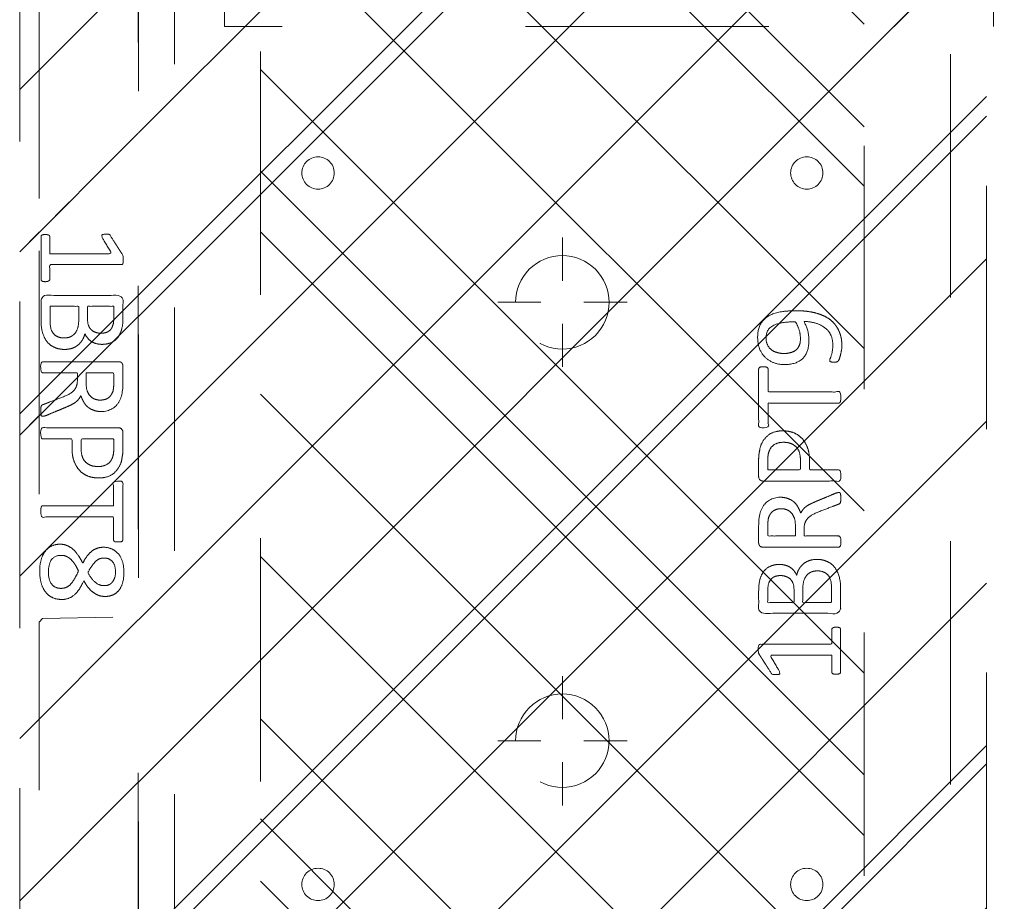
# Model space of a CAD drawing. Header units: inches. Extents: x -522 to -243, y -71 to 49.
# Tile 9 of 54: x -310.12 to -304.73, y -7.48 to -2.65. Entities that reach past the tile are written whole.
import ezdxf

# ---------------------------------------------------------------- set-up
doc = ezdxf.new("R2010")
doc.units = ezdxf.units.IN
doc.header["$LTSCALE"] = 32
doc.header["$MEASUREMENT"] = 0
doc.header["$PDMODE"] = 1
doc.header["$PDSIZE"] = -2
doc.linetypes.add('Dash Style-1', pattern=[0.083328, 0.041656, -0.041672])
for name, color, linetype, lineweight in [('DashLine', 7, 'Dash Style-1', 13), ('DashLineFill', 7, 'Dash Style-1', 13), ('Drawing', 7, 'Continuous', 18), ('Metal-DeskStructure', 7, 'Continuous', 13), ('None', 7, 'Continuous', 18), ('SolidLine', 7, 'Continuous', 15), ('WasteShelf_H', 7, 'Continuous', 18)]:
    doc.layers.add(name, color=color, linetype=linetype, lineweight=lineweight)
pattern_1 = [(45, (0, 0), (-1.61302, 1.93572), []), (45, (-1.0608, 1.0608), (-0.472346, 0.416761), [])]

# ---------------------------------------------------------------- blocks, each defined once
blk = doc.blocks.new('Group-25')
at = {"layer": 'DashLine'}
for p, q in [((0.0002, 3.8189), (0.0002, 4.0551)), ((-0.1179, 3.7008), (-0.3541, 3.7008)), ((0.1183, 3.7008), (0.3545, 3.7008)), ((0.0002, 3.5827), (0.0002, 3.3465))]:
    blk.add_line(p, q, dxfattribs=at)
at = {"layer": 'DashLine', "flags": 128}
blk.add_lwpolyline([(-0.2557, 3.7008), (-0.2545, 3.7259), (-0.2508, 3.7507), (-0.2447, 3.7751), (-0.2362, 3.7987), (-0.2255, 3.8214), (-0.2126, 3.843), (-0.1976, 3.8631), (-0.1808, 3.8817), (-0.1621, 3.8986), (-0.142, 3.9136), (-0.1204, 3.9265), (-0.0977, 3.9372), (-0.0741, 3.9457), (-0.0497, 3.9518), (-0.0249, 3.9555), (0.0002, 3.9567), (0.0253, 3.9555), (0.0501, 3.9518), (0.0745, 3.9457), (0.0981, 3.9372), (0.1208, 3.9265), (0.1424, 3.9136), (0.1625, 3.8986), (0.1812, 3.8817), (0.198, 3.8631), (0.213, 3.843), (0.2259, 3.8214), (0.2366, 3.7987), (0.2451, 3.7751), (0.2512, 3.7507), (0.2549, 3.7259), (0.2561, 3.7008), (0.2549, 3.6757), (0.2512, 3.6509), (0.2451, 3.6265), (0.2366, 3.6029), (0.2259, 3.5802), (0.213, 3.5586), (0.198, 3.5384), (0.1812, 3.5198), (0.1625, 3.503), (0.1424, 3.488), (0.1208, 3.4751), (0.0981, 3.4644), (0.0745, 3.4559), (0.0501, 3.4498), (0.0253, 3.4461), (0.0002, 3.4449), (-0.0249, 3.4461), (-0.0497, 3.4498), (-0.0741, 3.4559), (-0.0977, 3.4644), (-0.1204, 3.4751), (-0.142, 3.488), (-0.1621, 3.503), (-0.1808, 3.5198), (-0.1976, 3.5384), (-0.2126, 3.5586), (-0.2255, 3.5802), (-0.2362, 3.6029), (-0.2447, 3.6265), (-0.2508, 3.6509), (-0.2545, 3.6757)], close=True, dxfattribs=at)
blk = doc.blocks.new('Group-26')
at = {"layer": 'DashLine'}
for p, q in [((0.0002, 6.2205), (0.0002, 6.4567)), ((-0.1179, 6.1024), (-0.3541, 6.1024)), ((0.1183, 6.1024), (0.3545, 6.1024)), ((0.0002, 5.9843), (0.0002, 5.748))]:
    blk.add_line(p, q, dxfattribs=at)
at = {"layer": 'DashLine', "flags": 128}
blk.add_lwpolyline([(-0.2557, 6.1024), (-0.2545, 6.1274), (-0.2508, 6.1523), (-0.2447, 6.1766), (-0.2362, 6.2003), (-0.2255, 6.223), (-0.2126, 6.2445), (-0.1976, 6.2647), (-0.1808, 6.2833), (-0.1621, 6.3002), (-0.142, 6.3151), (-0.1204, 6.3281), (-0.0977, 6.3388), (-0.0741, 6.3472), (-0.0497, 6.3534), (-0.0249, 6.357), (0.0002, 6.3583), (0.0253, 6.357), (0.0501, 6.3534), (0.0745, 6.3472), (0.0981, 6.3388), (0.1208, 6.3281), (0.1424, 6.3151), (0.1625, 6.3002), (0.1812, 6.2833), (0.198, 6.2647), (0.213, 6.2445), (0.2259, 6.223), (0.2366, 6.2003), (0.2451, 6.1766), (0.2512, 6.1523), (0.2549, 6.1274), (0.2561, 6.1024), (0.2549, 6.0773), (0.2512, 6.0524), (0.2451, 6.0281), (0.2366, 6.0044), (0.2259, 5.9817), (0.213, 5.9602), (0.198, 5.94), (0.1812, 5.9214), (0.1625, 5.9045), (0.1424, 5.8896), (0.1208, 5.8767), (0.0981, 5.8659), (0.0745, 5.8575), (0.0501, 5.8514), (0.0253, 5.8477), (0.0002, 5.8465), (-0.0249, 5.8477), (-0.0497, 5.8514), (-0.0741, 5.8575), (-0.0977, 5.8659), (-0.1204, 5.8767), (-0.142, 5.8896), (-0.1621, 5.9045), (-0.1808, 5.9214), (-0.1976, 5.94), (-0.2126, 5.9602), (-0.2255, 5.9817), (-0.2362, 6.0044), (-0.2447, 6.0281), (-0.2508, 6.0524), (-0.2545, 6.0773)], close=True, dxfattribs=at)
blk = doc.blocks.new('Group-28')
at = {"layer": 'SolidLine', "color": 7}
for points, knots in [([(1.2823, 6.0565), (1.3118, 6.0565), (1.3709, 6.0491), (1.4262, 6.0325), (1.4742, 6.0048), (1.5093, 5.9623), (1.5314, 5.9033), (1.5314, 5.8498), (1.5259, 5.8221), (1.5176, 5.7889), (1.5093, 5.7778), (1.4982, 5.7741), (1.4816, 5.7741), (1.4724, 5.776), (1.4668, 5.7778), (1.465, 5.7815), (1.465, 5.7889), (1.4705, 5.8018), (1.4779, 5.8239), (1.4816, 5.8516), (1.4816, 5.9033), (1.4558, 5.9513), (1.4133, 5.9808), (1.3561, 5.9974), (1.3229, 5.9974), (1.334, 5.979), (1.3506, 5.9273), (1.3506, 5.8572), (1.3303, 5.8055), (1.2952, 5.776), (1.2472, 5.7612), (1.1882, 5.7612), (1.1347, 5.7796), (1.0941, 5.8166), (1.0701, 5.8719), (1.0701, 5.9402), (1.083, 5.9826), (1.1107, 6.0159), (1.1476, 6.038), (1.1956, 6.0509), (1.2509, 6.0565), (1.2823, 6.0565)], [0, 0, 0, 0.054342, 0.108683, 0.163025, 0.217366, 0.271708, 0.32605, 0.346749, 0.367448, 0.408846, 0.429545, 0.450244, 0.466803, 0.483362, 0.499922, 0.516481, 0.53304, 0.549599, 0.566158, 0.582718, 0.612524, 0.642331, 0.672137, 0.701944, 0.701944, 0.721255, 0.740567, 0.762023, 0.78348, 0.804937, 0.826394, 0.847851, 0.869308, 0.890765, 0.912222, 0.926851, 0.941481, 0.956111, 0.970741, 0.98537, 1, 1, 1]), ([(1.2768, 5.9956), (1.2325, 5.9956), (1.1411, 5.979), (1.1162, 5.9291), (1.1162, 5.8848), (1.1328, 5.8516), (1.1605, 5.8313), (1.1956, 5.8221), (1.2343, 5.8221), (1.2675, 5.8313), (1.2915, 5.8498), (1.3044, 5.8811), (1.3044, 5.931), (1.2878, 5.979), (1.2768, 5.9956)], [0, 0, 0, 0.066007, 0.19802, 0.264026, 0.330033, 0.39604, 0.462046, 0.528053, 0.60066, 0.673267, 0.745875, 0.818482, 0.909241, 1, 1, 1]), ([(1.1014, 5.7482), (1.1074, 5.7482), (1.118, 5.7482), (1.1236, 5.7445), (1.1273, 5.739), (1.1273, 5.6744), (1.1273, 5.6116), (1.3211, 5.6116), (1.5185, 5.6116), (1.5222, 5.608), (1.5241, 5.6006), (1.5259, 5.5895), (1.5259, 5.5729), (1.5241, 5.5618), (1.5222, 5.5544), (1.5185, 5.5507), (1.3211, 5.5507), (1.1273, 5.5507), (1.1273, 5.488), (1.1273, 5.4234), (1.1236, 5.4179), (1.118, 5.416), (1.1088, 5.4142), (1.0959, 5.4142), (1.0848, 5.416), (1.0793, 5.4179), (1.0756, 5.4234), (1.0756, 5.5812), (1.0756, 5.739), (1.0793, 5.7445), (1.0848, 5.7482), (1.0959, 5.7482), (1.1014, 5.7482)], [0, 0, 0, 0.003046, 0.005389, 0.007733, 0.010076, 0.089744, 0.089744, 0.335779, 0.340465, 0.345152, 0.349838, 0.354524, 0.360382, 0.36624, 0.372099, 0.377957, 0.6855, 0.6855, 0.785085, 0.788014, 0.790943, 0.793872, 0.796801, 0.798998, 0.801195, 0.803391, 0.805588, 0.991213, 0.99341, 0.995606, 0.997803, 1, 1, 1]), ([(1.2066, 5.3983), (1.2417, 5.3983), (1.2952, 5.3761), (1.3321, 5.3355), (1.3543, 5.2765), (1.3543, 5.2091), (1.3543, 5.1842), (1.4345, 5.1842), (1.5185, 5.1842), (1.5222, 5.1805), (1.5241, 5.1731), (1.5259, 5.162), (1.5259, 5.1454), (1.5241, 5.1344), (1.5222, 5.127), (1.5185, 5.1233), (1.3081, 5.1233), (1.0885, 5.1233), (1.0756, 5.1381), (1.0756, 5.1953), (1.0756, 5.258), (1.0793, 5.2839), (1.0867, 5.3208), (1.1088, 5.3577), (1.1402, 5.3854), (1.1826, 5.3983), (1.2066, 5.3983)], [0, 0, 0, 0.066268, 0.132535, 0.198803, 0.26507, 0.303966, 0.303966, 0.429297, 0.43506, 0.440822, 0.446584, 0.452347, 0.456957, 0.461567, 0.466177, 0.470786, 0.728938, 0.745073, 0.761208, 0.845107, 0.870922, 0.896738, 0.922553, 0.948369, 0.974184, 1, 1, 1]), ([(1.2122, 5.3355), (1.1845, 5.3355), (1.1476, 5.3152), (1.131, 5.2857), (1.1254, 5.2543), (1.1254, 5.211), (1.1254, 5.1842), (1.2149, 5.1842), (1.3044, 5.1842), (1.3044, 5.211), (1.3044, 5.2635), (1.2915, 5.3005), (1.2657, 5.3244), (1.2325, 5.3355), (1.2122, 5.3355)], [0, 0, 0, 0.053098, 0.106195, 0.159293, 0.212391, 0.297937, 0.297937, 0.584068, 0.584068, 0.669615, 0.752211, 0.834807, 0.917404, 1, 1, 1]), ([(1.5148, 5.0603), (1.5185, 5.0603), (1.5222, 5.0584), (1.5241, 5.0511), (1.5259, 5.0381), (1.5259, 5.0197), (1.5241, 5.0086), (1.5222, 5.0012), (1.5167, 4.9975), (1.5111, 4.9957), (1.4585, 4.9754), (1.4059, 4.9551), (1.3875, 4.9477), (1.358, 4.9329), (1.3358, 4.9108), (1.3247, 4.8813), (1.3247, 4.8416), (1.3247, 4.8222), (1.4198, 4.8222), (1.5185, 4.8222), (1.5222, 4.8185), (1.5241, 4.8111), (1.5259, 4.8001), (1.5259, 4.7835), (1.5241, 4.7724), (1.5222, 4.765), (1.5185, 4.7613), (1.3072, 4.7613), (1.0867, 4.7613), (1.0756, 4.7761), (1.0756, 4.8314), (1.0756, 4.896), (1.0774, 4.9182), (1.0793, 4.9274), (1.083, 4.9532), (1.1033, 4.9938), (1.1328, 5.0197), (1.1716, 5.0344), (1.2159, 5.0344), (1.2528, 5.0215), (1.2805, 4.9994), (1.2989, 4.9662), (1.3063, 4.9477), (1.3118, 4.9588), (1.3266, 4.9772), (1.3469, 4.992), (1.3746, 5.0049), (1.3912, 5.0123), (1.4401, 5.0326), (1.489, 5.0529), (1.5019, 5.0584), (1.513, 5.0603), (1.5148, 5.0603)], [0, 0, 0, 0.004018, 0.008035, 0.012053, 0.01607, 0.020088, 0.024105, 0.028123, 0.03214, 0.03214, 0.070951, 0.070951, 0.084634, 0.098317, 0.112001, 0.125684, 0.138745, 0.138745, 0.202807, 0.205295, 0.207782, 0.21027, 0.212758, 0.214748, 0.216739, 0.218729, 0.220719, 0.332671, 0.339637, 0.346603, 0.391882, 0.407555, 0.423229, 0.423229, 0.466696, 0.510164, 0.553631, 0.597099, 0.640566, 0.684033, 0.727501, 0.770968, 0.770968, 0.798042, 0.825115, 0.852188, 0.879262, 0.879262, 0.958132, 0.958132, 0.979066, 1, 1, 1]), ([(1.2011, 4.9717), (1.1734, 4.9717), (1.1383, 4.9477), (1.1291, 4.92), (1.1273, 4.9108), (1.1254, 4.8887), (1.1254, 4.8471), (1.1254, 4.8222), (1.2011, 4.8222), (1.2768, 4.8222), (1.2768, 4.8508), (1.2768, 4.9034), (1.2657, 4.9366), (1.2435, 4.9606), (1.2159, 4.9717), (1.2011, 4.9717)], [0, 0, 0, 0.142515, 0.285031, 0.285031, 0.330993, 0.376955, 0.445899, 0.445899, 0.655281, 0.655281, 0.734439, 0.800829, 0.867219, 0.93361, 1, 1, 1]), ([(1.3949, 4.694), (1.417, 4.694), (1.4521, 4.6829), (1.4816, 4.6644), (1.5019, 4.6367), (1.5241, 4.5869), (1.5241, 4.4799), (1.5241, 4.4134), (1.513, 4.3987), (1.2998, 4.3987), (1.0867, 4.3987), (1.0756, 4.4134), (1.0756, 4.4716), (1.0756, 4.5629), (1.0922, 4.6146), (1.1199, 4.6478), (1.1623, 4.6663), (1.2048, 4.6663), (1.2343, 4.6589), (1.2583, 4.6441), (1.2786, 4.6201), (1.2841, 4.6072), (1.2878, 4.6257), (1.3063, 4.6571), (1.334, 4.681), (1.3727, 4.694), (1.3949, 4.694)], [0, 0, 0, 0.031455, 0.06291, 0.094366, 0.125821, 0.188731, 0.266159, 0.275837, 0.285516, 0.435531, 0.44521, 0.454888, 0.521427, 0.574659, 0.627891, 0.681123, 0.734355, 0.762747, 0.791139, 0.819531, 0.847924, 0.847924, 0.885943, 0.923962, 0.961981, 1, 1, 1]), ([(1.1956, 4.6054), (1.1789, 4.6054), (1.1531, 4.5961), (1.1347, 4.5758), (1.1254, 4.5445), (1.1254, 4.4891), (1.1254, 4.4577), (1.1974, 4.4577), (1.2694, 4.4577), (1.2694, 4.4919), (1.2694, 4.5482), (1.2583, 4.5777), (1.238, 4.5961), (1.2103, 4.6054), (1.1956, 4.6054)], [0, 0, 0, 0.074499, 0.148998, 0.223496, 0.297995, 0.395417, 0.395417, 0.61891, 0.61891, 0.724928, 0.793696, 0.862464, 0.931232, 1, 1, 1]), ([(1.3986, 4.6312), (1.3783, 4.6312), (1.3487, 4.6183), (1.3284, 4.5943), (1.3174, 4.5574), (1.3174, 4.4937), (1.3174, 4.4577), (1.3958, 4.4577), (1.4742, 4.4577), (1.4742, 4.5011), (1.4742, 4.5851), (1.4465, 4.6183), (1.417, 4.6312), (1.3986, 4.6312)], [0, 0, 0, 0.079156, 0.158312, 0.237468, 0.316624, 0.419526, 0.419526, 0.643799, 0.643799, 0.767809, 0.883905, 0.941952, 1, 1, 1]), ([(1.5001, 4.3229), (1.5074, 4.3229), (1.5213, 4.3201), (1.5241, 4.3118), (1.5241, 4.1927), (1.5241, 4.0737), (1.5222, 4.07), (1.5167, 4.0663), (1.5074, 4.0645), (1.4945, 4.0645), (1.4853, 4.0663), (1.4798, 4.0682), (1.4761, 4.0737), (1.4761, 4.1226), (1.4761, 4.1697), (1.3063, 4.1697), (1.1365, 4.1697), (1.1623, 4.1263), (1.1882, 4.0829), (1.19, 4.0774), (1.1919, 4.0682), (1.1882, 4.0645), (1.1771, 4.0626), (1.1646, 4.0626), (1.155, 4.0626), (1.1494, 4.0645), (1.1457, 4.0682), (1.1439, 4.0719), (1.1107, 4.1235), (1.0774, 4.1752), (1.0756, 4.1771), (1.0756, 4.1807), (1.0738, 4.1863), (1.0738, 4.2034), (1.0738, 4.2214), (1.0774, 4.2269), (1.0811, 4.2287), (1.2795, 4.2287), (1.4761, 4.2287), (1.4761, 4.2693), (1.4761, 4.3136), (1.4798, 4.3173), (1.4853, 4.321), (1.4945, 4.3229), (1.5001, 4.3229)], [0, 0, 0, 0.00261, 0.007831, 0.010441, 0.176195, 0.178805, 0.181415, 0.184026, 0.186636, 0.188594, 0.190551, 0.192509, 0.194467, 0.244389, 0.244389, 0.424498, 0.424498, 0.47805, 0.47805, 0.484241, 0.490432, 0.496622, 0.502813, 0.507071, 0.510941, 0.514811, 0.518682, 0.518682, 0.576295, 0.576295, 0.578743, 0.58119, 0.583638, 0.590247, 0.593184, 0.596122, 0.599059, 0.911881, 0.911881, 0.976501, 0.982376, 0.988251, 0.994125, 1, 1, 1])]:
    blk.add_open_spline(points, degree=2, knots=knots, dxfattribs=at)
blk = doc.blocks.new('1BRPT9-Bracket (2D)')
at = {"layer": 'DashLineFill', "linetype": 'Continuous', "lineweight": 13}
h = blk.add_hatch(dxfattribs=at)
h.set_pattern_fill('Steel', color=253, style=0, pattern_type=2)
h.set_pattern_definition(pattern_1)
edge = h.paths.add_edge_path()
edge.add_line((-2.3221, -8.7402), (-2.3221, 8.7402))
edge.add_line((-2.3221, 8.7402), (1.6779, 8.7402))
edge.add_arc((1.6779, 8.4882), 0.252, 0, 90, ccw=False)
edge.add_line((1.9299, 8.4882), (1.9299, 7.4803))
edge.add_line((1.9299, 7.4803), (2.3236, 7.4611))
edge.add_line((2.3236, 7.4611), (2.3236, -7.4803))
edge.add_line((2.3236, -7.4803), (1.9299, -7.4803))
edge.add_line((1.9299, -7.4803), (1.9299, -8.4882))
edge.add_arc((1.6779, -8.4882), 0.252, -90, 0, ccw=False)
edge.add_line((1.6779, -8.7402), (-2.3221, -8.7402))
h = blk.add_hatch(dxfattribs=at)
h.set_pattern_fill('Steel', color=253, style=0, pattern_type=2)
h.set_pattern_definition(pattern_1)
h.paths.add_polyline_path([(-1.3378, 6.8996), (-1.3291, 6.8992), (-1.3205, 6.8979), (-1.3121, 6.8958), (-1.3039, 6.8929), (-1.2961, 6.8891), (-1.2886, 6.8847), (-1.2816, 6.8795), (-1.2752, 6.8737), (-1.2693, 6.8672), (-1.2642, 6.8602), (-1.2597, 6.8528), (-1.256, 6.8449), (-1.253, 6.8367), (-1.2509, 6.8283), (-1.2497, 6.8197), (-1.2492, 6.811), (-1.2497, 6.8023), (-1.2509, 6.7937), (-1.253, 6.7853), (-1.256, 6.7771), (-1.2597, 6.7693), (-1.2642, 6.7618), (-1.2693, 6.7548), (-1.2752, 6.7484), (-1.2816, 6.7425), (-1.2886, 6.7374), (-1.2961, 6.7329), (-1.3039, 6.7292), (-1.3121, 6.7263), (-1.3205, 6.7241), (-1.3291, 6.7229), (-1.3378, 6.7224), (-1.3465, 6.7229), (-1.3551, 6.7241), (-1.3635, 6.7263), (-1.3717, 6.7292), (-1.3796, 6.7329), (-1.387, 6.7374), (-1.394, 6.7425), (-1.4005, 6.7484), (-1.4063, 6.7548), (-1.4115, 6.7618), (-1.4159, 6.7693), (-1.4197, 6.7771), (-1.4226, 6.7853), (-1.4247, 6.7937), (-1.426, 6.8023), (-1.4264, 6.811), (-1.426, 6.8197), (-1.4247, 6.8283), (-1.4226, 6.8367), (-1.4197, 6.8449), (-1.4159, 6.8528), (-1.4115, 6.8602), (-1.4063, 6.8672), (-1.4005, 6.8737), (-1.394, 6.8795), (-1.387, 6.8847), (-1.3796, 6.8891), (-1.3717, 6.8929), (-1.3635, 6.8958), (-1.3551, 6.8979), (-1.3465, 6.8992)])
h = blk.add_hatch(dxfattribs=at)
h.set_pattern_fill('Steel', color=253, style=0, pattern_type=2)
h.set_pattern_definition(pattern_1)
h.paths.add_polyline_path([(1.3393, 6.8996), (1.348, 6.8992), (1.3566, 6.8979), (1.3651, 6.8958), (1.3732, 6.8929), (1.3811, 6.8891), (1.3886, 6.8847), (1.3955, 6.8795), (1.402, 6.8737), (1.4078, 6.8672), (1.413, 6.8602), (1.4175, 6.8528), (1.4212, 6.8449), (1.4241, 6.8367), (1.4262, 6.8283), (1.4275, 6.8197), (1.4279, 6.811), (1.4275, 6.8023), (1.4262, 6.7937), (1.4241, 6.7853), (1.4212, 6.7771), (1.4175, 6.7693), (1.413, 6.7618), (1.4078, 6.7548), (1.402, 6.7484), (1.3955, 6.7425), (1.3886, 6.7374), (1.3811, 6.7329), (1.3732, 6.7292), (1.3651, 6.7263), (1.3566, 6.7241), (1.348, 6.7229), (1.3393, 6.7224), (1.3307, 6.7229), (1.3221, 6.7241), (1.3136, 6.7263), (1.3054, 6.7292), (1.2976, 6.7329), (1.2901, 6.7374), (1.2832, 6.7425), (1.2767, 6.7484), (1.2709, 6.7548), (1.2657, 6.7618), (1.2612, 6.7693), (1.2575, 6.7771), (1.2546, 6.7853), (1.2525, 6.7937), (1.2512, 6.8023), (1.2508, 6.811), (1.2512, 6.8197), (1.2525, 6.8283), (1.2546, 6.8367), (1.2575, 6.8449), (1.2612, 6.8528), (1.2657, 6.8602), (1.2709, 6.8672), (1.2767, 6.8737), (1.2832, 6.8795), (1.2901, 6.8847), (1.2976, 6.8891), (1.3054, 6.8929), (1.3136, 6.8958), (1.3221, 6.8979), (1.3307, 6.8992)])
h = blk.add_hatch(dxfattribs=at)
h.set_pattern_fill('Steel', color=253, style=0, pattern_type=2)
h.set_pattern_definition(pattern_1)
h.paths.add_polyline_path([(-1.3378, 3.002), (-1.3291, 3.0015), (-1.3205, 3.0003), (-1.3121, 2.9982), (-1.3039, 2.9952), (-1.2961, 2.9915), (-1.2886, 2.987), (-1.2816, 2.9819), (-1.2752, 2.976), (-1.2693, 2.9696), (-1.2642, 2.9626), (-1.2597, 2.9551), (-1.256, 2.9473), (-1.253, 2.9391), (-1.2509, 2.9307), (-1.2497, 2.9221), (-1.2492, 2.9134), (-1.2497, 2.9047), (-1.2509, 2.8961), (-1.253, 2.8877), (-1.256, 2.8795), (-1.2597, 2.8716), (-1.2642, 2.8642), (-1.2693, 2.8572), (-1.2752, 2.8507), (-1.2816, 2.8449), (-1.2886, 2.8397), (-1.2961, 2.8353), (-1.3039, 2.8315), (-1.3121, 2.8286), (-1.3205, 2.8265), (-1.3291, 2.8252), (-1.3378, 2.8248), (-1.3465, 2.8252), (-1.3551, 2.8265), (-1.3635, 2.8286), (-1.3717, 2.8315), (-1.3796, 2.8353), (-1.387, 2.8397), (-1.394, 2.8449), (-1.4005, 2.8507), (-1.4063, 2.8572), (-1.4115, 2.8642), (-1.4159, 2.8716), (-1.4197, 2.8795), (-1.4226, 2.8877), (-1.4247, 2.8961), (-1.426, 2.9047), (-1.4264, 2.9134), (-1.426, 2.9221), (-1.4247, 2.9307), (-1.4226, 2.9391), (-1.4197, 2.9473), (-1.4159, 2.9551), (-1.4115, 2.9626), (-1.4063, 2.9696), (-1.4005, 2.976), (-1.394, 2.9819), (-1.387, 2.987), (-1.3796, 2.9915), (-1.3717, 2.9952), (-1.3635, 2.9982), (-1.3551, 3.0003), (-1.3465, 3.0015)])
h = blk.add_hatch(dxfattribs=at)
h.set_pattern_fill('Steel', color=253, style=0, pattern_type=2)
h.set_pattern_definition(pattern_1)
h.paths.add_polyline_path([(1.3393, 3.002), (1.348, 3.0015), (1.3566, 3.0003), (1.3651, 2.9982), (1.3732, 2.9952), (1.3811, 2.9915), (1.3886, 2.987), (1.3955, 2.9819), (1.402, 2.976), (1.4078, 2.9696), (1.413, 2.9626), (1.4175, 2.9551), (1.4212, 2.9473), (1.4241, 2.9391), (1.4262, 2.9307), (1.4275, 2.9221), (1.4279, 2.9134), (1.4275, 2.9047), (1.4262, 2.8961), (1.4241, 2.8877), (1.4212, 2.8795), (1.4175, 2.8716), (1.413, 2.8642), (1.4078, 2.8572), (1.402, 2.8507), (1.3955, 2.8449), (1.3886, 2.8397), (1.3811, 2.8353), (1.3732, 2.8315), (1.3651, 2.8286), (1.3566, 2.8265), (1.348, 2.8252), (1.3393, 2.8248), (1.3307, 2.8252), (1.3221, 2.8265), (1.3136, 2.8286), (1.3054, 2.8315), (1.2976, 2.8353), (1.2901, 2.8397), (1.2832, 2.8449), (1.2767, 2.8507), (1.2709, 2.8572), (1.2657, 2.8642), (1.2612, 2.8716), (1.2575, 2.8795), (1.2546, 2.8877), (1.2525, 2.8961), (1.2512, 2.9047), (1.2508, 2.9134), (1.2512, 2.9221), (1.2525, 2.9307), (1.2546, 2.9391), (1.2575, 2.9473), (1.2612, 2.9551), (1.2657, 2.9626), (1.2709, 2.9696), (1.2767, 2.976), (1.2832, 2.9819), (1.2901, 2.987), (1.2976, 2.9915), (1.3054, 2.9952), (1.3136, 2.9982), (1.3221, 3.0003), (1.3307, 3.0015)])
at = {"layer": 'DashLineFill'}
for p, q in [((-2.1252, 8.7402), (-2.1252, -8.7402)), ((2.1268, 7.4611), (2.1268, -7.4803))]:
    blk.add_line(p, q, dxfattribs=at)
at = {"layer": 'DashLineFill', "flags": 128}
blk.add_lwpolyline([(-2.3221, -8.7402), (-2.3221, 8.7402), (1.6779, 8.7402, -0.414214), (1.9299, 8.4882), (1.9299, 7.4803), (2.3236, 7.4611), (2.3236, -7.4803), (1.9299, -7.4803), (1.9299, -8.4882, -0.414214), (1.6779, -8.7402)], format="xyb", close=True, dxfattribs=at)
for points in [[(-1.3378, 6.8996), (-1.3291, 6.8992), (-1.3205, 6.8979), (-1.3121, 6.8958), (-1.3039, 6.8929), (-1.2961, 6.8891), (-1.2886, 6.8847), (-1.2816, 6.8795), (-1.2752, 6.8737), (-1.2693, 6.8672), (-1.2642, 6.8602), (-1.2597, 6.8528), (-1.256, 6.8449), (-1.253, 6.8367), (-1.2509, 6.8283), (-1.2497, 6.8197), (-1.2492, 6.811), (-1.2497, 6.8023), (-1.2509, 6.7937), (-1.253, 6.7853), (-1.256, 6.7771), (-1.2597, 6.7693), (-1.2642, 6.7618), (-1.2693, 6.7548), (-1.2752, 6.7484), (-1.2816, 6.7425), (-1.2886, 6.7374), (-1.2961, 6.7329), (-1.3039, 6.7292), (-1.3121, 6.7263), (-1.3205, 6.7241), (-1.3291, 6.7229), (-1.3378, 6.7224), (-1.3465, 6.7229), (-1.3551, 6.7241), (-1.3635, 6.7263), (-1.3717, 6.7292), (-1.3796, 6.7329), (-1.387, 6.7374), (-1.394, 6.7425), (-1.4005, 6.7484), (-1.4063, 6.7548), (-1.4115, 6.7618), (-1.4159, 6.7693), (-1.4197, 6.7771), (-1.4226, 6.7853), (-1.4247, 6.7937), (-1.426, 6.8023), (-1.4264, 6.811), (-1.426, 6.8197), (-1.4247, 6.8283), (-1.4226, 6.8367), (-1.4197, 6.8449), (-1.4159, 6.8528), (-1.4115, 6.8602), (-1.4063, 6.8672), (-1.4005, 6.8737), (-1.394, 6.8795), (-1.387, 6.8847), (-1.3796, 6.8891), (-1.3717, 6.8929), (-1.3635, 6.8958), (-1.3551, 6.8979), (-1.3465, 6.8992)], [(1.3393, 6.8996), (1.348, 6.8992), (1.3566, 6.8979), (1.3651, 6.8958), (1.3732, 6.8929), (1.3811, 6.8891), (1.3886, 6.8847), (1.3955, 6.8795), (1.402, 6.8737), (1.4078, 6.8672), (1.413, 6.8602), (1.4175, 6.8528), (1.4212, 6.8449), (1.4241, 6.8367), (1.4262, 6.8283), (1.4275, 6.8197), (1.4279, 6.811), (1.4275, 6.8023), (1.4262, 6.7937), (1.4241, 6.7853), (1.4212, 6.7771), (1.4175, 6.7693), (1.413, 6.7618), (1.4078, 6.7548), (1.402, 6.7484), (1.3955, 6.7425), (1.3886, 6.7374), (1.3811, 6.7329), (1.3732, 6.7292), (1.3651, 6.7263), (1.3566, 6.7241), (1.348, 6.7229), (1.3393, 6.7224), (1.3307, 6.7229), (1.3221, 6.7241), (1.3136, 6.7263), (1.3054, 6.7292), (1.2976, 6.7329), (1.2901, 6.7374), (1.2832, 6.7425), (1.2767, 6.7484), (1.2709, 6.7548), (1.2657, 6.7618), (1.2612, 6.7693), (1.2575, 6.7771), (1.2546, 6.7853), (1.2525, 6.7937), (1.2512, 6.8023), (1.2508, 6.811), (1.2512, 6.8197), (1.2525, 6.8283), (1.2546, 6.8367), (1.2575, 6.8449), (1.2612, 6.8528), (1.2657, 6.8602), (1.2709, 6.8672), (1.2767, 6.8737), (1.2832, 6.8795), (1.2901, 6.8847), (1.2976, 6.8891), (1.3054, 6.8929), (1.3136, 6.8958), (1.3221, 6.8979), (1.3307, 6.8992)], [(-1.3378, 3.002), (-1.3291, 3.0015), (-1.3205, 3.0003), (-1.3121, 2.9982), (-1.3039, 2.9952), (-1.2961, 2.9915), (-1.2886, 2.987), (-1.2816, 2.9819), (-1.2752, 2.976), (-1.2693, 2.9696), (-1.2642, 2.9626), (-1.2597, 2.9551), (-1.256, 2.9473), (-1.253, 2.9391), (-1.2509, 2.9307), (-1.2497, 2.9221), (-1.2492, 2.9134), (-1.2497, 2.9047), (-1.2509, 2.8961), (-1.253, 2.8877), (-1.256, 2.8795), (-1.2597, 2.8716), (-1.2642, 2.8642), (-1.2693, 2.8572), (-1.2752, 2.8507), (-1.2816, 2.8449), (-1.2886, 2.8397), (-1.2961, 2.8353), (-1.3039, 2.8315), (-1.3121, 2.8286), (-1.3205, 2.8265), (-1.3291, 2.8252), (-1.3378, 2.8248), (-1.3465, 2.8252), (-1.3551, 2.8265), (-1.3635, 2.8286), (-1.3717, 2.8315), (-1.3796, 2.8353), (-1.387, 2.8397), (-1.394, 2.8449), (-1.4005, 2.8507), (-1.4063, 2.8572), (-1.4115, 2.8642), (-1.4159, 2.8716), (-1.4197, 2.8795), (-1.4226, 2.8877), (-1.4247, 2.8961), (-1.426, 2.9047), (-1.4264, 2.9134), (-1.426, 2.9221), (-1.4247, 2.9307), (-1.4226, 2.9391), (-1.4197, 2.9473), (-1.4159, 2.9551), (-1.4115, 2.9626), (-1.4063, 2.9696), (-1.4005, 2.976), (-1.394, 2.9819), (-1.387, 2.987), (-1.3796, 2.9915), (-1.3717, 2.9952), (-1.3635, 2.9982), (-1.3551, 3.0003), (-1.3465, 3.0015)], [(1.3393, 3.002), (1.348, 3.0015), (1.3566, 3.0003), (1.3651, 2.9982), (1.3732, 2.9952), (1.3811, 2.9915), (1.3886, 2.987), (1.3955, 2.9819), (1.402, 2.976), (1.4078, 2.9696), (1.413, 2.9626), (1.4175, 2.9551), (1.4212, 2.9473), (1.4241, 2.9391), (1.4262, 2.9307), (1.4275, 2.9221), (1.4279, 2.9134), (1.4275, 2.9047), (1.4262, 2.8961), (1.4241, 2.8877), (1.4212, 2.8795), (1.4175, 2.8716), (1.413, 2.8642), (1.4078, 2.8572), (1.402, 2.8507), (1.3955, 2.8449), (1.3886, 2.8397), (1.3811, 2.8353), (1.3732, 2.8315), (1.3651, 2.8286), (1.3566, 2.8265), (1.348, 2.8252), (1.3393, 2.8248), (1.3307, 2.8252), (1.3221, 2.8265), (1.3136, 2.8286), (1.3054, 2.8315), (1.2976, 2.8353), (1.2901, 2.8397), (1.2832, 2.8449), (1.2767, 2.8507), (1.2709, 2.8572), (1.2657, 2.8642), (1.2612, 2.8716), (1.2575, 2.8795), (1.2546, 2.8877), (1.2525, 2.8961), (1.2512, 2.9047), (1.2508, 2.9134), (1.2512, 2.9221), (1.2525, 2.9307), (1.2546, 2.9391), (1.2575, 2.9473), (1.2612, 2.9551), (1.2657, 2.9626), (1.2709, 2.9696), (1.2767, 2.976), (1.2832, 2.9819), (1.2901, 2.987), (1.2976, 2.9915), (1.3054, 2.9952), (1.3136, 2.9982), (1.3221, 3.0003), (1.3307, 3.0015)]]:
    blk.add_lwpolyline(points, close=True, dxfattribs=at)
at = {"layer": 'DashLineFill', "linetype": 'Continuous', "lineweight": 5}
for p in [(0.0002, 6.1024), (0.0002, 3.7008)]:
    blk.add_point(p, dxfattribs=at)
at = {"layer": 'Metal-DeskStructure', "color": 7}
for name in ['Group-26', 'Group-25']:
    blk.add_blockref(name, (0, 0), dxfattribs=at)
at = {"layer": 'SolidLine', "color": 7}
blk.add_blockref('Group-28', (0, 0), dxfattribs=at)
blk = doc.blocks.new('Group-36')
at = {"layer": 'WasteShelf_H', "color": 7}
for points, knots in [([(-2.8316, 6.2154), (-2.839, 6.2154), (-2.8528, 6.2182), (-2.8556, 6.2265), (-2.8556, 6.3455), (-2.8556, 6.4645), (-2.8537, 6.4682), (-2.8482, 6.4719), (-2.839, 6.4738), (-2.826, 6.4738), (-2.8168, 6.4719), (-2.8113, 6.4701), (-2.8076, 6.4645), (-2.8076, 6.4156), (-2.8076, 6.3686), (-2.6378, 6.3686), (-2.468, 6.3686), (-2.4938, 6.4119), (-2.5197, 6.4553), (-2.5215, 6.4609), (-2.5234, 6.4701), (-2.5197, 6.4738), (-2.5086, 6.4756), (-2.4962, 6.4756), (-2.4865, 6.4756), (-2.4809, 6.4738), (-2.4772, 6.4701), (-2.4754, 6.4664), (-2.4422, 6.4147), (-2.409, 6.363), (-2.4071, 6.3612), (-2.4071, 6.3575), (-2.4053, 6.352), (-2.4053, 6.3349), (-2.4053, 6.3169), (-2.409, 6.3114), (-2.4126, 6.3095), (-2.611, 6.3095), (-2.8076, 6.3095), (-2.8076, 6.2689), (-2.8076, 6.2246), (-2.8113, 6.2209), (-2.8168, 6.2173), (-2.826, 6.2154), (-2.8316, 6.2154)], [0, 0, 0, 0.00261, 0.007831, 0.010441, 0.176195, 0.178805, 0.181415, 0.184026, 0.186636, 0.188594, 0.190551, 0.192509, 0.194467, 0.244389, 0.244389, 0.424498, 0.424498, 0.47805, 0.47805, 0.484241, 0.490432, 0.496622, 0.502813, 0.507071, 0.510941, 0.514811, 0.518682, 0.518682, 0.576295, 0.576295, 0.578743, 0.58119, 0.583638, 0.590247, 0.593184, 0.596122, 0.599059, 0.911881, 0.911881, 0.976501, 0.982376, 0.988251, 0.994125, 1, 1, 1]), ([(-2.7264, 5.8443), (-2.7485, 5.8443), (-2.7836, 5.8554), (-2.8131, 5.8738), (-2.8334, 5.9015), (-2.8556, 5.9513), (-2.8556, 6.0584), (-2.8556, 6.1248), (-2.8445, 6.1396), (-2.6313, 6.1396), (-2.4182, 6.1396), (-2.4071, 6.1248), (-2.4071, 6.0667), (-2.4071, 5.9753), (-2.4237, 5.9237), (-2.4514, 5.8904), (-2.4938, 5.872), (-2.5363, 5.872), (-2.5658, 5.8794), (-2.5898, 5.8941), (-2.6101, 5.9181), (-2.6157, 5.931), (-2.6193, 5.9126), (-2.6378, 5.8812), (-2.6655, 5.8572), (-2.7042, 5.8443), (-2.7264, 5.8443)], [0, 0, 0, 0.031455, 0.06291, 0.094366, 0.125821, 0.188731, 0.266159, 0.275837, 0.285516, 0.435531, 0.44521, 0.454888, 0.521427, 0.574659, 0.627891, 0.681123, 0.734355, 0.762747, 0.791139, 0.819531, 0.847924, 0.847924, 0.885943, 0.923962, 0.961981, 1, 1, 1]), ([(-2.7301, 5.907), (-2.7098, 5.907), (-2.6802, 5.92), (-2.6599, 5.944), (-2.6489, 5.9809), (-2.6489, 6.0445), (-2.6489, 6.0805), (-2.7273, 6.0805), (-2.8057, 6.0805), (-2.8057, 6.0371), (-2.8057, 5.9532), (-2.7781, 5.92), (-2.7485, 5.907), (-2.7301, 5.907)], [0, 0, 0, 0.079156, 0.158312, 0.237468, 0.316624, 0.419526, 0.419526, 0.643799, 0.643799, 0.767809, 0.883905, 0.941952, 1, 1, 1]), ([(-2.5271, 5.9329), (-2.5105, 5.9329), (-2.4846, 5.9421), (-2.4662, 5.9624), (-2.4569, 5.9938), (-2.4569, 6.0491), (-2.4569, 6.0805), (-2.5289, 6.0805), (-2.6009, 6.0805), (-2.6009, 6.0464), (-2.6009, 5.9901), (-2.5898, 5.9606), (-2.5695, 5.9421), (-2.5418, 5.9329), (-2.5271, 5.9329)], [0, 0, 0, 0.074499, 0.148998, 0.223496, 0.297995, 0.395417, 0.395417, 0.61891, 0.61891, 0.724928, 0.793696, 0.862464, 0.931232, 1, 1, 1]), ([(-2.8463, 5.478), (-2.85, 5.478), (-2.8537, 5.4798), (-2.8556, 5.4872), (-2.8574, 5.5001), (-2.8574, 5.5186), (-2.8556, 5.5296), (-2.8537, 5.537), (-2.8482, 5.5407), (-2.8426, 5.5426), (-2.79, 5.5629), (-2.7375, 5.5832), (-2.719, 5.5906), (-2.6895, 5.6053), (-2.6673, 5.6275), (-2.6563, 5.657), (-2.6563, 5.6967), (-2.6563, 5.716), (-2.7513, 5.716), (-2.85, 5.716), (-2.8537, 5.7197), (-2.8556, 5.7271), (-2.8574, 5.7382), (-2.8574, 5.7548), (-2.8556, 5.7659), (-2.8537, 5.7733), (-2.85, 5.7769), (-2.6387, 5.7769), (-2.4182, 5.7769), (-2.4071, 5.7622), (-2.4071, 5.7068), (-2.4071, 5.6422), (-2.409, 5.6201), (-2.4108, 5.6108), (-2.4145, 5.585), (-2.4348, 5.5444), (-2.4643, 5.5186), (-2.5031, 5.5038), (-2.5474, 5.5038), (-2.5843, 5.5167), (-2.612, 5.5389), (-2.6304, 5.5721), (-2.6378, 5.5906), (-2.6433, 5.5795), (-2.6581, 5.561), (-2.6784, 5.5463), (-2.7061, 5.5333), (-2.7227, 5.526), (-2.7716, 5.5057), (-2.8205, 5.4854), (-2.8334, 5.4798), (-2.8445, 5.478), (-2.8463, 5.478)], [0, 0, 0, 0.004018, 0.008035, 0.012053, 0.01607, 0.020088, 0.024105, 0.028123, 0.03214, 0.03214, 0.070951, 0.070951, 0.084634, 0.098317, 0.112001, 0.125684, 0.138745, 0.138745, 0.202807, 0.205295, 0.207782, 0.21027, 0.212758, 0.214748, 0.216739, 0.218729, 0.220719, 0.332671, 0.339637, 0.346603, 0.391882, 0.407555, 0.423229, 0.423229, 0.466696, 0.510164, 0.553631, 0.597099, 0.640566, 0.684033, 0.727501, 0.770968, 0.770968, 0.798042, 0.825115, 0.852188, 0.879262, 0.879262, 0.958132, 0.958132, 0.979066, 1, 1, 1]), ([(-2.5326, 5.5666), (-2.5049, 5.5666), (-2.4699, 5.5906), (-2.4606, 5.6182), (-2.4588, 5.6275), (-2.4569, 5.6496), (-2.4569, 5.6911), (-2.4569, 5.716), (-2.5326, 5.716), (-2.6083, 5.716), (-2.6083, 5.6874), (-2.6083, 5.6348), (-2.5972, 5.6016), (-2.5751, 5.5776), (-2.5474, 5.5666), (-2.5326, 5.5666)], [0, 0, 0, 0.142515, 0.285031, 0.285031, 0.330993, 0.376955, 0.445899, 0.445899, 0.655281, 0.655281, 0.734439, 0.800829, 0.867219, 0.93361, 1, 1, 1]), ([(-2.5381, 5.14), (-2.5732, 5.14), (-2.6267, 5.1621), (-2.6636, 5.2027), (-2.6858, 5.2618), (-2.6858, 5.3291), (-2.6858, 5.3541), (-2.7661, 5.3541), (-2.85, 5.3541), (-2.8537, 5.3578), (-2.8556, 5.3651), (-2.8574, 5.3762), (-2.8574, 5.3928), (-2.8556, 5.4039), (-2.8537, 5.4113), (-2.85, 5.415), (-2.6396, 5.415), (-2.42, 5.415), (-2.4071, 5.4002), (-2.4071, 5.343), (-2.4071, 5.2802), (-2.4108, 5.2544), (-2.4182, 5.2175), (-2.4403, 5.1806), (-2.4717, 5.1529), (-2.5141, 5.14), (-2.5381, 5.14)], [0, 0, 0, 0.066268, 0.132535, 0.198803, 0.26507, 0.303966, 0.303966, 0.429297, 0.43506, 0.440822, 0.446584, 0.452347, 0.456957, 0.461567, 0.466177, 0.470786, 0.728938, 0.745073, 0.761208, 0.845107, 0.870922, 0.896738, 0.922553, 0.948369, 0.974184, 1, 1, 1]), ([(-2.5437, 5.2027), (-2.516, 5.2027), (-2.4791, 5.223), (-2.4625, 5.2526), (-2.4569, 5.2839), (-2.4569, 5.3273), (-2.4569, 5.3541), (-2.5464, 5.3541), (-2.6359, 5.3541), (-2.6359, 5.3273), (-2.6359, 5.2747), (-2.623, 5.2378), (-2.5972, 5.2138), (-2.564, 5.2027), (-2.5437, 5.2027)], [0, 0, 0, 0.053098, 0.106195, 0.159293, 0.212391, 0.297937, 0.297937, 0.584068, 0.584068, 0.669615, 0.752211, 0.834807, 0.917404, 1, 1, 1]), ([(-2.4329, 4.7901), (-2.4389, 4.7901), (-2.4496, 4.7901), (-2.4551, 4.7937), (-2.4588, 4.7993), (-2.4588, 4.8639), (-2.4588, 4.9266), (-2.6526, 4.9266), (-2.85, 4.9266), (-2.8537, 4.9303), (-2.8556, 4.9377), (-2.8574, 4.9488), (-2.8574, 4.9654), (-2.8556, 4.9764), (-2.8537, 4.9838), (-2.85, 4.9875), (-2.6526, 4.9875), (-2.4588, 4.9875), (-2.4588, 5.0503), (-2.4588, 5.1149), (-2.4551, 5.1204), (-2.4496, 5.1222), (-2.4403, 5.1241), (-2.4274, 5.1241), (-2.4163, 5.1222), (-2.4108, 5.1204), (-2.4071, 5.1149), (-2.4071, 4.9571), (-2.4071, 4.7993), (-2.4108, 4.7937), (-2.4163, 4.7901), (-2.4274, 4.7901), (-2.4329, 4.7901)], [0, 0, 0, 0.003046, 0.005389, 0.007733, 0.010076, 0.089744, 0.089744, 0.335779, 0.340465, 0.345152, 0.349838, 0.354524, 0.360382, 0.36624, 0.372099, 0.377957, 0.6855, 0.6855, 0.785085, 0.788014, 0.790943, 0.793872, 0.796801, 0.798998, 0.801195, 0.803391, 0.805588, 0.991213, 0.99341, 0.995606, 0.997803, 1, 1, 1]), ([(-2.7411, 4.4744), (-2.7688, 4.4744), (-2.815, 4.4947), (-2.8463, 4.5353), (-2.8629, 4.5925), (-2.8629, 4.6626), (-2.8482, 4.718), (-2.8187, 4.7568), (-2.7781, 4.7771), (-2.7301, 4.7771), (-2.695, 4.7623), (-2.6655, 4.7365), (-2.6396, 4.6977), (-2.6267, 4.6737), (-2.6157, 4.6959), (-2.5917, 4.7272), (-2.564, 4.7494), (-2.5326, 4.7605), (-2.4902, 4.7605), (-2.4496, 4.7438), (-2.4182, 4.7088), (-2.4016, 4.6571), (-2.4016, 4.587), (-2.4182, 4.5372), (-2.4459, 4.5058), (-2.4828, 4.491), (-2.5234, 4.491), (-2.5547, 4.5021), (-2.5843, 4.5242), (-2.6101, 4.5556), (-2.6212, 4.5778), (-2.6544, 4.5002), (-2.7208, 4.4744), (-2.7411, 4.4744)], [0, 0, 0, 0.040945, 0.08189, 0.122836, 0.163781, 0.200632, 0.237482, 0.274333, 0.311184, 0.338205, 0.365227, 0.392248, 0.419269, 0.419269, 0.443822, 0.468375, 0.492928, 0.51748, 0.549396, 0.581313, 0.613229, 0.645145, 0.677061, 0.708977, 0.740893, 0.772809, 0.799408, 0.826007, 0.852606, 0.879205, 0.879205, 0.969801, 1, 1, 1]), ([(-2.7467, 4.5353), (-2.7301, 4.5353), (-2.7042, 4.5464), (-2.6821, 4.5704), (-2.6618, 4.6054), (-2.6507, 4.6294), (-2.6599, 4.6516), (-2.6821, 4.6848), (-2.7042, 4.7051), (-2.7301, 4.7162), (-2.815, 4.7162), (-2.815, 4.5796), (-2.7781, 4.5353), (-2.7467, 4.5353)], [0, 0, 0, 0.062166, 0.124332, 0.186498, 0.248664, 0.248664, 0.305108, 0.361552, 0.417996, 0.474441, 0.742583, 0.871292, 1, 1, 1]), ([(-2.5105, 4.5501), (-2.4957, 4.5501), (-2.4735, 4.5593), (-2.4569, 4.5796), (-2.4477, 4.6073), (-2.4477, 4.6626), (-2.4809, 4.7014), (-2.5252, 4.7014), (-2.5474, 4.6922), (-2.5677, 4.6719), (-2.588, 4.6423), (-2.599, 4.622), (-2.5806, 4.587), (-2.5363, 4.5501), (-2.5105, 4.5501)], [0, 0, 0, 0.064819, 0.129638, 0.194457, 0.259276, 0.388914, 0.518552, 0.583375, 0.648198, 0.71302, 0.777843, 0.777843, 0.888922, 1, 1, 1])]:
    blk.add_open_spline(points, degree=2, knots=knots, dxfattribs=at)
blk = doc.blocks.new('1BRPT8_Cover (2D)')
at = {"layer": 'DashLineFill', "linetype": 'Continuous', "lineweight": 13}
h = blk.add_hatch(dxfattribs=at)
h.set_pattern_fill('Steel', color=253, style=0, pattern_type=2)
h.set_pattern_definition(pattern_1)
h.paths.add_polyline_path([(-1.5945, -8.7638), (-2.3228, -8.7638), (-2.3228, -8.7511), (-2.8261, -8.7423), (-2.8664, -8.7028), (-2.8664, -6.673), (-2.8472, -6.6533), (-2.3228, -6.6441), (-2.3228, -6.5842), (-2.8472, -6.5751), (-2.8664, -6.5554), (-2.8664, -4.4682), (-2.8472, -4.4486), (-2.3228, -4.4394), (-2.3228, -4.3795), (-2.8472, -4.3703), (-2.8664, -4.3507), (-2.8664, -2.2635), (-2.8472, -2.2438), (-2.3228, -2.2347), (-2.3228, -2.1748), (-2.8472, -2.1656), (-2.8664, -2.1459), (-2.8664, -0.0588), (-2.8472, -0.0391), (-2.3228, -0.03), (-2.3228, 0.03), (-2.8472, 0.0391), (-2.8664, 0.0588), (-2.8664, 2.1459), (-2.8472, 2.1656), (-2.3228, 2.1748), (-2.3228, 2.2347), (-2.8472, 2.2438), (-2.8664, 2.2635), (-2.8664, 4.3507), (-2.8472, 4.3703), (-2.3228, 4.3795), (-2.3228, 4.4394), (-2.8472, 4.4486), (-2.8664, 4.4682), (-2.8655, 6.5554), (-2.8472, 6.5751), (-2.3228, 6.5842), (-2.3228, 6.6441), (-2.8472, 6.6533), (-2.8664, 6.673), (-2.8664, 8.7028), (-2.8261, 8.7423), (-1.5945, 8.7638), (-1.5945, 8.8583), (-2.9724, 8.8583), (-2.9724, -8.8583), (-1.5945, -8.8583)])
h = blk.add_hatch(dxfattribs=at)
h.set_pattern_fill('Steel', color=253, style=0, pattern_type=2)
h.set_pattern_definition(pattern_1)
h.paths.add_polyline_path([(-2.3228, 8.8583), (-2.3228, -8.8583), (-2.9724, -8.8583), (-2.9724, 8.8583)])
at = {"layer": 'DashLineFill', "flags": 128}
for points in [[(-1.5945, -8.7638), (-2.3228, -8.7638), (-2.3228, -8.7511), (-2.8261, -8.7423), (-2.8664, -8.7028), (-2.8664, -6.673), (-2.8472, -6.6533), (-2.3228, -6.6441), (-2.3228, -6.5842), (-2.8472, -6.5751), (-2.8664, -6.5554), (-2.8664, -4.4682), (-2.8472, -4.4486), (-2.3228, -4.4394), (-2.3228, -4.3795), (-2.8472, -4.3703), (-2.8664, -4.3507), (-2.8664, -2.2635), (-2.8472, -2.2438), (-2.3228, -2.2347), (-2.3228, -2.1748), (-2.8472, -2.1656), (-2.8664, -2.1459), (-2.8664, -0.0588), (-2.8472, -0.0391), (-2.3228, -0.03), (-2.3228, 0.03), (-2.8472, 0.0391), (-2.8664, 0.0588), (-2.8664, 2.1459), (-2.8472, 2.1656), (-2.3228, 2.1748), (-2.3228, 2.2347), (-2.8472, 2.2438), (-2.8664, 2.2635), (-2.8664, 4.3507), (-2.8472, 4.3703), (-2.3228, 4.3795), (-2.3228, 4.4394), (-2.8472, 4.4486), (-2.8664, 4.4682), (-2.8655, 6.5554), (-2.8472, 6.5751), (-2.3228, 6.5842), (-2.3228, 6.6441), (-2.8472, 6.6533), (-2.8664, 6.673), (-2.8664, 8.7028), (-2.8261, 8.7423), (-1.5945, 8.7638), (-1.5945, 8.8583), (-2.9724, 8.8583), (-2.9724, -8.8583), (-1.5945, -8.8583)], [(-2.3228, 8.8583), (-2.3228, -8.8583), (-2.9724, -8.8583), (-2.9724, 8.8583)]]:
    blk.add_lwpolyline(points, close=True, dxfattribs=at)
at = {"layer": 'WasteShelf_H', "color": 7}
blk.add_blockref('Group-36', (0, 0), dxfattribs=at)
blk = doc.blocks.new('1BRPT5-RightBeam (2D)')
at = {"layer": 'DashLineFill', "linetype": 'Continuous', "lineweight": 13}
h = blk.add_hatch(dxfattribs=at)
h.set_pattern_fill('Steel', color=253, style=0, pattern_type=2)
h.set_pattern_definition(pattern_1)
h.paths.add_polyline_path([(-1.8504, 0.5), (20.4724, 0.5), (20.4724, -0.5), (-1.8504, -0.5)])
at = {"layer": 'DashLineFill'}
blk.add_line((2.3622, 0.5), (2.3622, -0.5), dxfattribs=at)
at = {"layer": 'DashLineFill', "flags": 128}
blk.add_lwpolyline([(-1.8504, 0.5), (20.4724, 0.5), (20.4724, -0.5), (-1.8504, -0.5)], close=True, dxfattribs=at)
blk = doc.blocks.new('1BRPT0-T_Foot (2D)')
at = {"layer": 'DashLineFill', "linetype": 'Continuous', "lineweight": 13}
h = blk.add_hatch(dxfattribs=at)
h.set_pattern_fill('Steel', color=253, style=0, pattern_type=2)
h.set_pattern_definition(pattern_1)
edge = h.paths.add_edge_path()
edge.add_arc((-11.5079, 1.1535), 0.5, 90, 180, ccw=False)
edge.add_line((-11.5079, 1.6535), (11.5079, 1.6535))
edge.add_arc((11.5079, 1.1535), 0.5, 0, 90, ccw=False)
edge.add_line((12.0079, 1.1535), (12.0079, -1.1535))
edge.add_arc((11.5079, -1.1535), 0.5, 270, 360, ccw=False)
edge.add_line((11.5079, -1.6535), (-11.5079, -1.6535))
edge.add_arc((-11.5079, -1.1535), 0.5, 180, 270, ccw=False)
edge.add_line((-12.0079, -1.1535), (-12.0079, 1.1535))
at = {"layer": 'DashLineFill', "flags": 128}
blk.add_lwpolyline([(-12.0079, 1.1535, -0.414214), (-11.5079, 1.6535), (11.5079, 1.6535, -0.414214), (12.0079, 1.1535), (12.0079, -1.1535, -0.414214), (11.5079, -1.6535), (-11.5079, -1.6535, -0.414214), (-12.0079, -1.1535)], format="xyb", close=True, dxfattribs=at)
blk = doc.blocks.new('Group-41')
at = {"layer": 'SolidLine', "color": 7, "rotation": 90}
for name, p in [('1BRPT5-RightBeam (2D)', (1.0984, -57.5984)), ('1BRPT9-Bracket (2D)', (9.2126, -57.5984)), ('1BRPT8_Cover (2D)', (9.2126, -57.5984))]:
    blk.add_blockref(name, p, dxfattribs=at)
at = {"layer": 'SolidLine', "color": 7}
blk.add_blockref('1BRPT0-T_Foot (2D)', (9.2126, -57.5984), dxfattribs=at)
blk = doc.blocks.new('SL Huddle Table (2D)')
at = {"layer": 'None'}
blk.add_blockref('Group-41', (0, 0), dxfattribs=at)
at = {"layer": 'Drawing', "color": 0, "flags": 1}
for tag in ['Tag', 'Catalog', 'Option1', 'Option2', 'Option3', 'Option4', 'Option5', 'Option6', 'Option7', 'Option8', 'Option9', 'Option10', 'Option11', 'Option12', 'Custom', 'FinishGroup', 'Discount', 'Item2', 'Item3', 'Item6', 'Item8', 'Item9', 'Item10', 'Item12', 'Item13', 'Item16', 'Item18', 'Item19', 'Item20', 'Item21', 'Item22', 'Item23', 'Item24', 'Item25', 'Item1', 'Item4', 'Item5', 'Item7', 'Item11', 'Item14', 'Item15', 'Item17']:
    blk.add_attdef(tag, (34.3176, -16.332), '', height=0.00709, dxfattribs=at)

msp = doc.modelspace()

# ---------------------------------------------------------------- block references
at = {"layer": 'Drawing', "rotation": 270}
msp.add_blockref('SL Huddle Table (2D)', (-249.5512, -1.093), dxfattribs=at)

doc.saveas('drawing.dxf')
